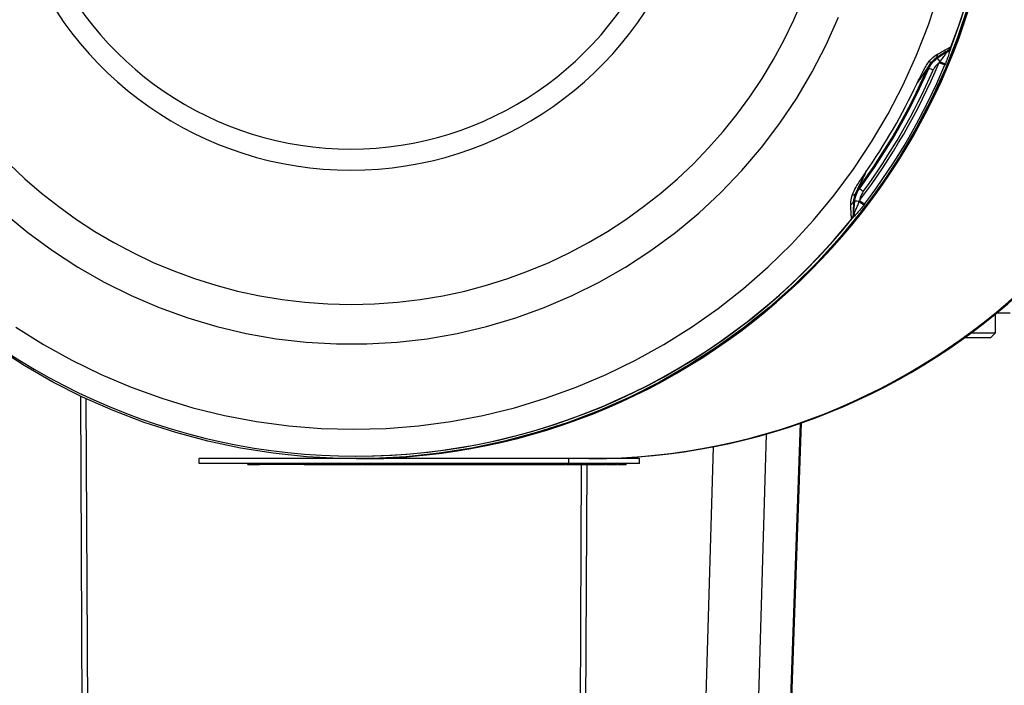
# Model space of a CAD drawing. Extents: x 0 to 16820, y 0 to 11880.
# Tile 39 of 84: x 8722 to 8922, y 5851 to 5986. Entities that reach past the tile are written whole.
import ezdxf

# ---------------------------------------------------------------- set-up
doc = ezdxf.new("R2010")
doc.units = 0
doc.header["$LTSCALE"] = 20
doc.layers.get('0').update_dxf_attribs({"linetype": 'CONTINUOUS'})
doc.styles.add('SLDTEXTSTYLE0', font='TXT', dxfattribs={"width": 0.605})
doc.dimstyles.new('SLDDIMSTYLE1', dxfattribs={"dimtxt": 100, "dimasz": 100, "dimexe": 0, "dimexo": 0.0625, "dimgap": 25, "dimtad": 1, "dimdec": 4, "dimlfac": 20, "dimzin": 12, "dimtxsty": 'SLDTEXTSTYLE0', "dimsah": 1, "dimcen": 0.09, "dimadec": 1, "dimazin": 3, "dimtfac": 1, "dimtofl": 0, "dimtmove": 0, "dimatfit": 3, "dimtolj": 1, "dimtzin": 12})

# ---------------------------------------------------------------- blocks, each defined once
blk = doc.blocks.new('_D_3')
at = {"color": 7, "linetype": 'CONTINUOUS'}
for p, q in [((8406, 6401.82), (13085.4, 6401.82)), ((4232.76, 5673.02), (3718.3, 5582.3))]:
    blk.add_line(p, q, dxfattribs=at)
blk.add_arc((8366, 6401.82), 4689.4, 190, 0, dxfattribs=at)
for points in [[(13055.4, 6401.82), (13039.33, 6301.99), (13069.33, 6301.67)], [(3747.84, 5587.51), (3751.51, 5486.46), (3781, 5491.99)]]:
    blk.add_solid(points, dxfattribs=at)
at = {"color": 7, "linetype": 'CONTINUOUS', "insert": (8621.93, 1846.3), "char_height": 100, "attachment_point": 1, "rotation": 5, "style": 'SLDTEXTSTYLE0'}
blk.add_mtext('170°', dxfattribs=at)

msp = doc.modelspace()

# ---------------------------------------------------------------- linework, layer by layer
at = {"color": 8, "linetype": 'CONTINUOUS'}
for p, q in [((8908.3507372, 5978.0107139), (8910.5918719, 5979.5774816)), ((8910.5918719, 5979.5774816), (8910.5829908, 5979.5774816)), ((8911.1218167, 5980.2669881), (8911.1323668, 5980.2669881)), ((8908.1275774, 5978.0107139), (8908.3507372, 5978.0107139)), ((8908.7274386, 5977.1063028), (8908.8604761, 5977.2658347)), ((8909.9905802, 5976.8529831), (8909.8984314, 5976.6305982)), ((8906.6371633, 5975.9189187), (8906.3716246, 5975.9189187)), ((8892.2911001, 5951.5052734), (8892.5566388, 5951.5052734)), ((8891.3730694, 5946.2547599), (8891.6049315, 5948.9759205)), ((8891.6049315, 5948.9759205), (8891.3817717, 5948.9759205)), ((8892.5268365, 5948.9456712), (8892.5982429, 5949.1405784)), ((8893.6149193, 5948.3973084), (8893.4685303, 5948.2061563)), ((8889.5517303, 5943.6358808), (8891.037078, 5945.4429148)), ((8891.047628, 5945.4429148), (8891.037078, 5945.4429148)), ((8891.3641883, 5946.2547599), (8891.3730694, 5946.2547599)), ((8734.9655939, 5844.8198138), (8734.668435, 5909.4536899)), ((8735.7053174, 5908.9648722), (8736.0002412, 5844.8198138)), ((8878.5353018, 5844.8198138), (8880.601914, 5903.9997159)), ((8873.6284686, 5901.796311), (8872.003944, 5844.8198138)), ((8861.4037944, 5844.8198138), (8862.9553033, 5899.2346226)), ((8791.7045964, 5895.6197797), (8791.7045964, 5895.8198129)), ((8835.9936191, 5844.8198138), (8836.2271799, 5895.6197797)), ((8837.2618271, 5895.6197797), (8837.0282663, 5844.8198138)), ((8838.9650894, 5895.6197797), (8838.9650894, 5895.8198129)), ((8841.0285426, 5895.6197797), (8841.0285426, 5895.8198129))]:
    msp.add_line(p, q, dxfattribs=at)
at = {"color": 7, "linetype": 'CONTINUOUS'}
for p, q in [((8920.1617552, 5922.3197995), (8920.1617552, 5926.1119066)), ((8923.1268479, 5926.3198076), (8920.4155518, 5926.3198076)), ((8919.1617681, 5921.3197826), (8913.9205528, 5921.3197826)), ((8915.2891351, 5922.3197995), (8920.1617552, 5922.3197995)), ((8919.1617681, 5921.3197826), (8920.1617552, 5922.3197995)), ((8880.7398392, 5904.0476976), (8878.671558, 5844.8198138)), ((8758.6847259, 5895.8198129), (8758.6847259, 5896.8198)), ((8790.5136956, 5896.8198), (8758.6847259, 5896.8198)), ((8790.4043807, 5897.3198234), (8790.4627038, 5897.3198234)), ((8790.5136956, 5896.8198), (8790.5795289, 5896.8198)), ((8790.7634391, 5896.8198), (8790.5795289, 5896.8198)), ((8790.7634391, 5896.8198), (8796.1457087, 5896.8198)), ((8833.6066617, 5896.8198), (8796.1457087, 5896.8198)), ((8833.6066617, 5895.8198129), (8833.6066617, 5896.8198)), ((8847.9745997, 5896.8198), (8833.6066617, 5896.8198)), ((8847.9745997, 5895.8198129), (8847.9745997, 5896.8198)), ((8833.6066617, 5895.8198129), (8758.6847259, 5895.8198129)), ((8768.5028626, 5895.6197797), (8768.5028626, 5895.8198129)), ((8768.5028626, 5895.6197797), (8770.9003104, 5895.6197797)), ((8770.4630805, 5895.6197797), (8770.4630805, 5895.5948053)), ((8770.9003104, 5895.6197797), (8770.9003104, 5895.8198129)), ((8772.8982283, 5895.6197797), (8770.9003104, 5895.6197797)), ((8771.4631869, 5895.6197797), (8771.4631869, 5895.5948053)), ((8772.8982283, 5895.6197797), (8772.8982283, 5895.8198129)), ((8779.9681438, 5895.6197797), (8772.8982283, 5895.6197797)), ((8779.9681438, 5895.6197797), (8779.9681438, 5895.8198129)), ((8779.9681438, 5895.6197797), (8791.2901355, 5895.6197797)), ((8791.2901355, 5895.6197797), (8791.2901355, 5895.8198129)), ((8791.2901355, 5895.6197797), (8791.7045964, 5895.6197797)), ((8791.7243851, 5895.5948053), (8791.7243851, 5895.8198129)), ((8791.8796254, 5895.6197797), (8792.2417237, 5895.6197797)), ((8792.2417237, 5895.6197797), (8792.2417237, 5895.8198129)), ((8792.2417237, 5895.6197797), (8792.443694, 5895.6197797)), ((8792.443694, 5895.6197797), (8792.443694, 5895.8198129)), ((8792.443694, 5895.6197797), (8792.7619828, 5895.6197797)), ((8792.7619828, 5895.6197797), (8792.7619828, 5895.8198129)), ((8792.7619828, 5895.6197797), (8831.6039456, 5895.6197797)), ((8794.5327772, 5895.6197797), (8794.5327772, 5895.5948053)), ((8794.7295023, 5895.5948053), (8794.7295023, 5895.6197797)), ((8796.3736368, 5895.6197797), (8796.3736368, 5895.5948053)), ((8831.6039456, 5895.6197797), (8831.6039456, 5895.8198129)), ((8831.6039456, 5895.6197797), (8832.8011347, 5895.6197797)), ((8832.8011347, 5895.6197797), (8832.8011347, 5895.8198129)), ((8847.9745997, 5895.8198129), (8833.6066617, 5895.8198129)), ((8834.2878832, 5895.6197797), (8834.2878832, 5895.8198129)), ((8834.3057347, 5895.5948053), (8834.3057347, 5895.8198129)), ((8834.4628824, 5895.6197797), (8834.9853171, 5895.6197797)), ((8834.9853171, 5895.6197797), (8834.9853171, 5895.8198129)), ((8834.9853171, 5895.6197797), (8835.3295935, 5895.6197797)), ((8835.3295935, 5895.6197797), (8835.3295935, 5895.8198129)), ((8835.3295935, 5895.6197797), (8836.0670222, 5895.6197797)), ((8836.0670222, 5895.6197797), (8836.0670222, 5895.8198129)), ((8836.0670222, 5895.6197797), (8836.410941, 5895.6197797)), ((8836.410941, 5895.6197797), (8836.410941, 5895.8198129)), ((8836.410941, 5895.6197797), (8836.7404057, 5895.6197797)), ((8836.7404057, 5895.6197797), (8836.7404057, 5895.8198129)), ((8836.7404057, 5895.6197797), (8837.0843245, 5895.6197797)), ((8837.0843245, 5895.6197797), (8837.0843245, 5895.8198129)), ((8837.0843245, 5895.6197797), (8837.7541913, 5895.6197797)), ((8837.7541913, 5895.6197797), (8837.7541913, 5895.8198129)), ((8837.7541913, 5895.6197797), (8838.0977524, 5895.6197797)), ((8838.0977524, 5895.6197797), (8838.0977524, 5895.8198129)), ((8838.0977524, 5895.6197797), (8838.49764, 5895.6197797)), ((8838.49764, 5895.6197797), (8838.49764, 5895.8198129)), ((8838.49764, 5895.6197797), (8838.9650894, 5895.6197797)), ((8839.1019119, 5895.5948053), (8839.1019119, 5895.8198129)), ((8839.1589833, 5895.6197797), (8840.2548445, 5895.6197797)), ((8840.2548445, 5895.6197797), (8840.2548445, 5895.8198129)), ((8840.2548445, 5895.6197797), (8841.0285426, 5895.6197797)), ((8841.071309, 5895.5948053), (8841.071309, 5895.8198129)), ((8841.2216021, 5895.6197797), (8841.8124629, 5895.6197797)), ((8841.8124629, 5895.6197797), (8841.8124629, 5895.8198129)), ((8841.8124629, 5895.6197797), (8842.1795977, 5895.6197797)), ((8842.1795977, 5895.6197797), (8842.1795977, 5895.8198129)), ((8842.1795977, 5895.6197797), (8843.0645479, 5895.6197797)), ((8843.0645479, 5895.6197797), (8843.0645479, 5895.8198129)), ((8843.0645479, 5895.6197797), (8843.4795452, 5895.6197797)), ((8843.4795452, 5895.6197797), (8843.4795452, 5895.8198129)), ((8845.2631546, 5895.6197797), (8845.2631546, 5895.8198129)), ((8845.2926887, 5895.5948053), (8845.2926887, 5895.8198129))]:
    msp.add_line(p, q, dxfattribs=at)
at = {"color": 8, "linetype": 'CONTINUOUS', "flags": 128}
for points in [[(8721.5000702, 5923.4556256), (8727.0926846, 5919.9527203), (8732.8636063, 5916.7527257), (8738.7965037, 5913.8647316), (8744.8745383, 5911.2969337), (8751.0804547, 5909.0566038), (8757.3966993, 5907.1500896), (8763.8053609, 5905.5827855), (8770.2882601, 5904.3591319), (8776.8270386, 5903.4826158), (8783.4031595, 5902.9556809), (8789.9979664, 5902.779877), (8796.5927733, 5902.9556809), (8803.1688644, 5903.4826158), (8809.7076429, 5904.3591319), (8816.1905421, 5905.5827855), (8822.5992037, 5907.1500896), (8828.9154483, 5909.0566038), (8835.1213945, 5911.2969337), (8841.1994291, 5913.8647316), (8847.1322967, 5916.7527257), (8852.9032482, 5919.9527203), (8858.4958626, 5923.4556256), (8863.8943149, 5927.2515176), (8869.0833164, 5931.3296674), (8874.0481449, 5935.6784819), (8878.7746741, 5940.2856527), (8883.249612, 5945.1380967), (8887.4602033, 5950.2221046), (8891.3945271, 5955.5232225), (8895.0414373, 5961.02643), (8898.3905626, 5966.7161404), (8901.4324261, 5972.5762306), (8904.1584445, 5978.5900711), (8906.5608693, 5984.7406445), (8908.6329056, 5991.0104869)], [(8719.2090465, 5946.5712009), (8723.9444269, 5942.6450728), (8728.8979007, 5938.99855), (8734.0529872, 5935.643792), (8739.3926097, 5932.5918852), (8744.899006, 5929.8529921), (8750.5538775, 5927.4362026), (8756.3384784, 5925.349593), (8762.2335268, 5923.6000179), (8768.2194723, 5922.1933483), (8774.2764367, 5921.1342333), (8780.3843034, 5920.4262196), (8786.5227772, 5920.0716017), (8792.6714731, 5920.0716017), (8798.8099171, 5920.4262196), (8804.9177838, 5921.1342333), (8810.9747482, 5922.1933483), (8816.9607235, 5923.6000179), (8822.8557719, 5925.349593), (8828.6403431, 5927.4362026), (8834.2952145, 5929.8529921), (8839.8016108, 5932.5918852), (8845.1412333, 5935.643792), (8850.2963496, 5938.99855), (8855.2498234, 5942.6450728), (8859.9852039, 5946.5712009), (8864.4867552, 5950.7639109), (8868.7395168, 5955.2092849), (8872.7293922, 5959.8925112), (8876.4431192, 5964.7980927), (8879.8683597, 5969.9096976), (8882.9937292, 5975.2103387), (8885.808797, 5980.6824325), (8888.3043243, 5986.3077699)], [(8911.1323668, 5980.2669881), (8911.1323668, 5980.2669583), (8911.1324264, 5980.2669583), (8911.1324264, 5980.2669583), (8911.1324264, 5980.2669583), (8911.132486, 5980.2669285), (8911.1326052, 5980.2668689), (8911.1330224, 5980.2664815), (8911.1330224, 5980.2664815), (8911.1338569, 5980.2646934), (8911.1342741, 5980.262637), (8911.1346317, 5980.2581666)], [(8892.5268365, 5948.9456712), (8892.6734043, 5948.8306044), (8892.815919, 5948.7187265), (8892.9521753, 5948.6117958), (8893.079908, 5948.5114811), (8893.1972099, 5948.419392), (8893.3021141, 5948.3369587), (8893.3930708, 5948.2655226), (8893.4685303, 5948.2061563)], [(8891.0591913, 5945.4502462), (8891.0541249, 5945.4465209), (8891.0515023, 5945.4448222), (8891.0488201, 5945.443332), (8891.0488201, 5945.443332), (8891.0479857, 5945.4429744), (8891.0478069, 5945.4429446), (8891.0476876, 5945.4429148), (8891.0476876, 5945.4429148), (8891.047628, 5945.4429148), (8891.047628, 5945.4429148), (8891.047628, 5945.4429148)]]:
    msp.add_lwpolyline(points, dxfattribs=at)
at = {"color": 7, "linetype": 'CONTINUOUS', "flags": 128}
msp.add_lwpolyline([(8914.6325303, 5988.5784088), (8912.482412, 5982.1810125), (8910.0034548, 5975.9039579), (8907.2024537, 5969.7641431), (8904.0868593, 5963.778138), (8900.6650759, 5957.9620956), (8896.9463421, 5952.3316918), (8892.9406716, 5946.9020663), (8888.6589123, 5941.6879116), (8884.1125084, 5936.7032348), (8879.3138577, 5931.9615065), (8874.2757751, 5927.4754821), (8869.0118505, 5923.2572912), (8863.5363592, 5919.3182884), (8857.8639938, 5915.6690834), (8852.0100726, 5912.3195408), (8845.9903909, 5909.2786609), (8839.8211015, 5906.5546392), (8833.5189236, 5904.154837), (8827.1008147, 5902.0857213), (8820.5840601, 5900.3528653), (8813.9862431, 5898.960918), (8807.3251558, 5897.9136644), (8800.6187392, 5897.2139655), (8793.8850535, 5896.8636094), (8787.1423079, 5896.8636094), (8780.4086519, 5897.2139655), (8773.7022353, 5897.9136644), (8767.0411481, 5898.960918), (8760.4433311, 5900.3528653), (8753.9265765, 5902.0857213), (8747.5084675, 5904.154837), (8741.2062598, 5906.5546392), (8735.0370003, 5909.2786609), (8729.0173186, 5912.3195408), (8723.1633676, 5915.6690834), (8717.491032, 5919.3182884)], dxfattribs=at)
at = {"color": 7, "linetype": 'CONTINUOUS'}
for centre, radius, start, end in [((8365.9969283, 6401.8197952), 4157, 190, 170), ((8365.9969283, 6401.8197952), 1594, 190, 170), ((8837.7646013, 6026.825832), 130.0060844, 270.05144335, 83.079980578), ((8837.9240797, 6026.8257891), 130.0060415, 270.051414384, 83.133205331), ((8790.4498588, 6026.835654), 130.0159186, 270.057143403, 65.920466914), ((8790.2889662, 6026.8227435), 129.5459123, 338.732660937, 65.749512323), ((8790.6951926, 6026.7527087), 129.9329267, 270.030094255, 0.029582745), ((8837.6304065, 6026.7527551), 129.9329731, 270.030101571, 0.02956228), ((8789.9650523, 6026.7889117), 127.0363974, 323.65722339, 336.394539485), ((8790.2339111, 6026.7869968), 127.0325883, 323.657031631, 336.394731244), ((8790.4456774, 6026.6362846), 129.3164623, 270.007543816, 321.3128456), ((8790.4053526, 6026.6050129), 129.2821762, 222.978603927, 320.076236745)]:
    msp.add_arc(centre, radius, start, end, dxfattribs=at)
at = {"color": 8, "linetype": 'CONTINUOUS'}
for centre, radius, start, end in [((8790.1743415, 6026.8187023), 129.5968899, 338.948684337, 43.052027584), ((8789.4989414, 6026.7250161), 98.648145, 185.767484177, 354.232515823), ((8789.4338978, 6026.7299185), 71.4576368, 199.961620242, 340.038379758), ((8789.4019796, 6026.7328151), 67.1636375, 201.454386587, 338.545613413), ((8907.569398, 5978.6103591), 0.8192305, 312.948912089, 11.599683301), ((8910.0893237, 5980.2715515), 1.0217428, 286.739875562, 334.634204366), ((8909.7225657, 5980.805165), 1.499179, 305.024790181, 338.962368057), ((8910.6156461, 5979.5863395), 0.0253708, 200.434603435, 209.11567765), ((8909.7440044, 5980.8019937), 1.493182, 304.673815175, 338.641221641), ((8790.2823194, 6026.7852646), 128.4416034, 322.806156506, 337.245556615), ((8790.3147302, 6026.7879462), 129.6766022, 322.806501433, 337.245216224), ((8910.9545053, 5973.9162132), 5.0013624, 142.336030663, 156.394812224), ((8906.3842384, 5976.9892399), 0.6113865, 358.402191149, 50.818589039), ((8929.3905186, 5991.8618933), 25.1898308, 213.358223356, 215.41134103), ((8926.5465995, 6019.290775), 45.7935824, 247.100297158, 248.681744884), ((8915.2940377, 5993.1233575), 17.1129116, 247.917095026, 251.946210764), ((8790.2794892, 6026.7860025), 127.9441144, 323.656948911, 336.394802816), ((8901.6486284, 5962.6641534), 14.162425, 65.516137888, 69.375778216), ((8789.9054524, 6026.7854824), 126.4044326, 325.27733851, 334.774332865), ((8891.3238407, 5950.9317931), 0.6158999, 251.77259204, 306.683470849), ((8896.3133818, 5948.5448844), 4.994262, 143.647026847, 157.726215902), ((8887.5650256, 5943.4835799), 9.4479505, 52.348850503, 58.107471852), ((8890.5182515, 5949.18196), 0.8877609, 290.091577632, 346.579912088), ((8891.9031662, 5944.0016719), 4.983181, 82.810290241, 93.43110373), ((8910.1813888, 5972.1245966), 28.9384193, 232.583426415, 235.077129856), ((8890.5925974, 5946.3506314), 0.9633061, 325.480944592, 14.65019657), ((8889.8682099, 5946.3857001), 1.501698, 321.111058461, 354.997755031), ((8889.9028822, 5946.3740409), 1.480016, 321.378057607, 355.489536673), ((8891.3829642, 5946.2430104), 0.0153609, 107.619175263, 130.10233944)]:
    msp.add_arc(centre, radius, start, end, dxfattribs=at)
for points, knots in [([(8906.7704989, 5977.4631558), (8906.9197524, 5977.6255701), (8907.4284168, 5978.179087), (8907.981266, 5978.5283221), (8908.3718969, 5978.7750839)], [0, 0, 0, 0, 0.29342241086, 1, 1, 1, 1]), ([(8910.5829908, 5979.5774816), (8910.523517, 5979.5512995), (8910.3855044, 5979.4905425), (8909.5423299, 5978.9550378), (8908.6297623, 5978.345914), (8908.1275774, 5978.0107139)], [0, 0, 0, 0, 0.2540308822, 0.5894941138, 1, 1, 1, 1]), ([(8908.3718969, 5978.7750839), (8908.9353173, 5979.0955042), (8909.9722629, 5979.685221), (8910.899922, 5980.1853556), (8911.0545417, 5980.2422384), (8911.1218167, 5980.2669881)], [0, 0, 0, 0, 0.4019647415, 0.7397949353, 1, 1, 1, 1]), ([(8908.8604761, 5977.2658347), (8909.0465176, 5977.4889115), (8909.4221906, 5977.9393699), (8909.9240393, 5978.6508073), (8910.2328711, 5979.0824306), (8910.3836132, 5979.2931078)], [0, 0, 0, 0, 0.33431174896, 0.67507461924, 1, 1, 1, 1]), ([(8911.0125614, 5979.8338412), (8910.9121341, 5979.5183724), (8910.7079716, 5978.877044), (8910.3839312, 5977.8454082), (8910.1185183, 5977.1757711), (8909.9905802, 5976.8529831)], [0, 0, 0, 0, 0.33397683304, 0.67895408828, 1, 1, 1, 1]), ([(8910.3836132, 5979.2931078), (8910.4370124, 5979.360937), (8910.512409, 5979.456708), (8910.579388, 5979.5483052), (8910.5891035, 5979.566015), (8910.5934812, 5979.5739947)], [0, 0, 0, 0, 0.5715001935, 0.8069256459, 1, 1, 1, 1]), ([(8910.5918719, 5979.5774816), (8910.7225789, 5979.6866084), (8910.9527439, 5979.8787723), (8911.0781687, 5980.1498508), (8911.1323668, 5980.2669881)], [0, 0, 0, 0, 0.5678838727, 1, 1, 1, 1]), ([(8910.5934812, 5979.5739947), (8910.6266711, 5979.5988896), (8910.6930419, 5979.6486727), (8910.7695917, 5979.7192367), (8910.8274879, 5979.7788662), (8910.8621323, 5979.8176627), (8910.8889002, 5979.8494944), (8910.9052025, 5979.8697556), (8910.9275708, 5979.8984503), (8910.9928089, 5979.986494), (8911.0658789, 5980.1100441), (8911.116057, 5980.2250085), (8911.1311582, 5980.2638774), (8911.1323668, 5980.2669881)], [0, 0, 0, 0, 0.1402881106, 0.2805380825, 0.3506401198, 0.4206927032, 0.4557626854, 0.4907861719, 0.5083174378, 0.5783739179, 0.8597011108, 0.9887718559, 1, 1, 1, 1]), ([(8911.1346317, 5980.2581666), (8911.1288198, 5980.2230571), (8911.1169164, 5980.1511488), (8911.047887, 5979.9412541), (8911.0125614, 5979.8338412)], [0, 0, 0, 0, 0.4882530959, 1, 1, 1, 1]), ([(8904.2554809, 5972.9138611), (8904.2598515, 5972.9225536), (8904.2826261, 5972.9678488), (8904.4620544, 5973.3241176), (8904.6444352, 5973.6893747), (8905.0694294, 5974.5426688), (8905.6325986, 5975.7675101), (8906.3634931, 5976.8566549), (8906.7704989, 5977.4631558)], [0, 0, 0, 0, 0.00559015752, 0.02912935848, 0.22918213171, 0.24014803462, 0.57686897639, 1, 1, 1, 1]), ([(8906.9953872, 5976.9721924), (8906.647466, 5976.4630211), (8906.0667331, 5975.6131375), (8905.3652478, 5974.5627309), (8904.8822136, 5973.8438639), (8904.5884604, 5973.4068269), (8904.3700356, 5973.0838048), (8904.2930888, 5972.9693102), (8904.2677672, 5972.9320502), (8904.260524, 5972.9213271), (8904.2554809, 5972.9138611)], [0, 0, 0, 0, 0.39569483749, 0.66047445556, 0.76112226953, 0.91301330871, 0.97329900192, 0.99233992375, 0.99466665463, 1, 1, 1, 1]), ([(8906.6371633, 5975.9189187), (8906.7964714, 5976.2356854), (8907.2085609, 5977.05508), (8907.9164861, 5977.6473855), (8908.3507372, 5978.0107139)], [0, 0, 0, 0, 0.3865862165, 1, 1, 1, 1]), ([(8908.1275774, 5978.0107139), (8907.8549287, 5977.8134178), (8907.4701819, 5977.5350045), (8907.1025103, 5977.0991739), (8906.9953872, 5976.9721924)], [0, 0, 0, 0, 0.7086446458, 1, 1, 1, 1]), ([(8908.7274386, 5977.1063028), (8908.441722, 5976.8490264), (8907.944741, 5976.4015146), (8907.6453361, 5975.8061516), (8907.5180603, 5975.5530654)], [0, 0, 0, 0, 0.5749042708, 1, 1, 1, 1]), ([(8906.3716246, 5975.9189187), (8906.3668301, 5975.9147568), (8906.3558043, 5975.905186), (8906.2847582, 5975.8114079), (8906.058778, 5975.4967179), (8905.3726266, 5974.5118458), (8904.7198508, 5973.578104), (8904.2554809, 5972.9138611)], [0, 0, 0, 0, 0.0322868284, 0.0742487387, 0.1498701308, 0.3952367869, 1, 1, 1, 1]), ([(8891.1311938, 5950.3467976), (8891.3546106, 5950.8381739), (8891.8116316, 5951.8433319), (8892.7427869, 5953.1667085), (8893.3841871, 5954.1530692), (8893.7212095, 5954.6650808), (8893.79431, 5954.7767933), (8893.7996341, 5954.7849296)], [0, 0, 0, 0, 0.3166772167, 0.6477939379, 0.9232730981, 0.9944117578, 1, 1, 1, 1]), ([(8893.7996341, 5954.7849296), (8893.7957193, 5954.7768731), (8893.7778724, 5954.7401442), (8893.7193993, 5954.6195013), (8893.6092881, 5954.392873), (8893.3577584, 5953.8762347), (8892.6828736, 5952.4968487), (8892.1159075, 5951.3189945), (8891.6917754, 5950.4378735)], [0, 0, 0, 0, 0.0053425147, 0.0243560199, 0.07999666, 0.1558593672, 0.3685211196, 1, 1, 1, 1]), ([(8893.7996341, 5954.7849296), (8893.5711116, 5954.2928026), (8893.151215, 5953.3885484), (8892.6593717, 5952.3379237), (8892.3926432, 5951.7572699), (8892.3122251, 5951.570826), (8892.2898065, 5951.5132115), (8892.2907468, 5951.5074418), (8892.2911001, 5951.5052734)], [0, 0, 0, 0, 0.4071031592, 0.7480279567, 0.89635154, 0.9403814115, 0.9775935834, 1, 1, 1, 1]), ([(8891.6917754, 5950.4378735), (8891.5786718, 5950.0744518), (8891.4143468, 5949.5464474), (8891.3895127, 5949.1114975), (8891.3817717, 5948.9759205)], [0, 0, 0, 0, 0.6882929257, 1, 1, 1, 1]), ([(8891.6049315, 5948.9759205), (8891.6541477, 5949.3267291), (8891.7814875, 5950.2343938), (8892.2619023, 5951.0220456), (8892.5566388, 5951.5052734)], [0, 0, 0, 0, 0.3864957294, 1, 1, 1, 1]), ([(8893.3363272, 5950.963944), (8893.1008793, 5950.5780124), (8892.7521648, 5950.0064213), (8892.6359808, 5949.352862), (8892.5982429, 5949.1405784)], [0, 0, 0, 0, 0.6751883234, 1, 1, 1, 1]), ([(8890.8232166, 5948.348224), (8890.8219441, 5948.5363033), (8890.8178235, 5949.1453571), (8891.0031188, 5949.8557666), (8891.1311938, 5950.3467976)], [0, 0, 0, 0, 0.3088057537, 1, 1, 1, 1]), ([(8891.3817717, 5948.9759205), (8891.3607636, 5948.5318507), (8891.3165586, 5947.5974447), (8891.2959279, 5946.5074419), (8891.3413749, 5946.3392093), (8891.3641883, 5946.2547599)], [0, 0, 0, 0, 0.3108336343, 0.6540520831, 1, 1, 1, 1]), ([(8891.5245844, 5946.5942679), (8891.633972, 5946.8346196), (8891.8580795, 5947.3270389), (8892.2249319, 5948.1217086), (8892.426844, 5948.6727701), (8892.5268365, 5948.9456712)], [0, 0, 0, 0, 0.3249218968, 0.6656823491, 1, 1, 1, 1]), ([(8891.037078, 5945.4429148), (8891.0030785, 5945.5315943), (8890.9361049, 5945.7062789), (8890.8659601, 5946.8590373), (8890.8368665, 5947.8726575), (8890.8232166, 5948.348224)], [0, 0, 0, 0, 0.3537252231, 0.6967831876, 1, 1, 1, 1]), ([(8891.3783146, 5946.2576507), (8891.3849938, 5946.2690527), (8891.3975782, 5946.2905357), (8891.4466174, 5946.4009815), (8891.4914322, 5946.5120811), (8891.5245844, 5946.5942679)], [0, 0, 0, 0, 0.2274079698, 0.4284683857, 1, 1, 1, 1]), ([(8893.4685303, 5948.2061563), (8893.2529618, 5947.9333441), (8892.80575, 5947.3673765), (8892.0718707, 5946.5646442), (8891.6123376, 5946.0552879), (8891.3863016, 5945.8047448)], [0, 0, 0, 0, 0.32104785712, 0.66603579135, 1, 1, 1, 1]), ([(8891.047628, 5945.4429148), (8891.0497174, 5945.4455051), (8891.0758973, 5945.4779607), (8891.1500086, 5945.5791092), (8891.2204633, 5945.7043002), (8891.2641946, 5945.8048886), (8891.2778217, 5945.838716), (8891.2872412, 5945.8629906), (8891.3013367, 5945.9022044), (8891.317733, 5945.9516477), (8891.3403361, 5946.0318846), (8891.3632971, 5946.1336577), (8891.373309, 5946.2163214), (8891.3783146, 5946.2576507)], [0, 0, 0, 0, 0.01119732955, 0.14030237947, 0.42156590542, 0.49169779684, 0.50921093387, 0.54425186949, 0.57928585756, 0.64938531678, 0.71946808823, 0.85974257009, 1, 1, 1, 1]), ([(8891.047628, 5945.4429148), (8891.1218393, 5945.5484228), (8891.2935722, 5945.7925797), (8891.3442762, 5946.0873623), (8891.3730694, 5946.2547599)], [0, 0, 0, 0, 0.4321321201, 1, 1, 1, 1]), ([(8891.3863016, 5945.8047448), (8891.3078668, 5945.7149202), (8891.154597, 5945.5393938), (8891.0904913, 5945.4794931), (8891.0591913, 5945.4502462)], [0, 0, 0, 0, 0.5117438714, 1, 1, 1, 1])]:
    msp.add_open_spline(points, degree=3, knots=knots, dxfattribs=at)
at = {"color": 7, "linetype": 'CONTINUOUS'}
for points, knots in [([(8832.9761339, 5895.6197797), (8833.2547932, 5895.6197797), (8834.0418919, 5895.6197797), (8834.1913428, 5895.6197797), (8834.2878832, 5895.6197797)], [0, 0, 0, 0, 0.35403335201, 1, 1, 1, 1]), ([(8838.9650894, 5895.6197797), (8839.0177623, 5895.6197797), (8839.1006656, 5895.6197797), (8839.0883882, 5895.6197797), (8839.0839113, 5895.6197797)], [0, 0, 0, 0, 0.6353536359, 1, 1, 1, 1]), ([(8843.6545743, 5895.6197797), (8844.0034945, 5895.6197797), (8844.969849, 5895.6197797), (8845.1488105, 5895.6197797), (8845.2631546, 5895.6197797)], [0, 0, 0, 0, 0.36106850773, 1, 1, 1, 1])]:
    msp.add_open_spline(points, degree=3, knots=knots, dxfattribs=at)

# ---------------------------------------------------------------- dimensions: what is measured, and where the dimension line sits
dim = msp.add_angular_dim_2l(base=(8774.7050665, 1730.2643988), line1=((4272.1510991, 5679.9643207), (6796.21337, 6125.0246)), line2=((7345.1676267, 6401.8197952), (8365.9969283, 6401.8197952)), dimstyle='SLDDIMSTYLE1', dxfattribs=at)
dim.commit()
dim.dimension.update_dxf_attribs({"geometry": '_D_3', "text_midpoint": (8774.7050665, 1730.2643988), "dimtype": 162})

doc.saveas('drawing.dxf')
